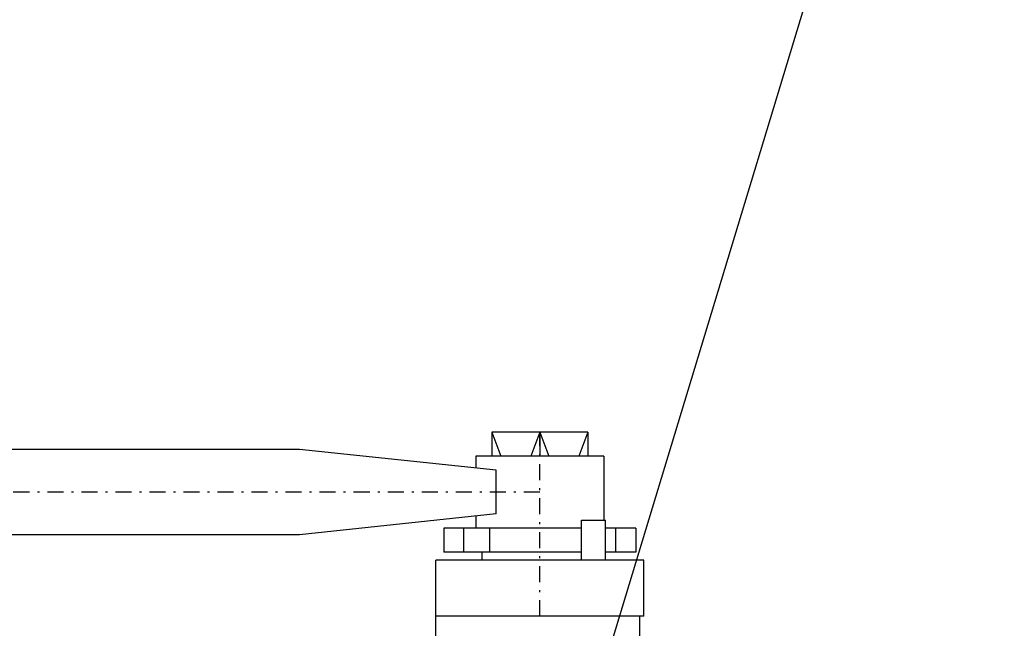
# Model space of a CAD drawing. Extents: x 33706 to 249013, y -74890 to 17912.
# Tile 168 of 256: x 123976 to 124099, y -24571 to -24495. Entities that reach past the tile are written whole.
import ezdxf

# ---------------------------------------------------------------- set-up
doc = ezdxf.new("R2010")
doc.units = 0
doc.header["$MEASUREMENT"] = 0
doc.linetypes.add('DASHDOT', pattern=[8.5, 4, -2, 0.5, -2])
for name, color, linetype in [('LC-007-002-----0', 1, 'Continuous'), ('LC-008-002-----0', 1, 'Continuous'), ('LC-010-002-----0', 1, 'Continuous'), ('LC-012-002-----0', 1, 'Continuous'), ('LC-017-002-----0', 1, 'Continuous'), ('LC-018-002-----0', 1, 'Continuous')]:
    doc.layers.add(name, color=color, linetype=linetype)
doc.layers.add('WYMIARY-I-OPISY', color=3, linetype='Continuous', lineweight=9)
doc.styles.get("Standard").update_dxf_attribs({"font": 'ARIALN.TTF'})
doc.dimstyles.new('zewn', dxfattribs={"dimtxt": 10, "dimasz": 7, "dimexe": 1.25, "dimexo": 10, "dimgap": 3, "dimtad": 1, "dimdec": 0, "dimtxsty": 'Standard', "dimblk": 'ARCHTICK', "dimcen": 10, "dimadec": 0, "dimazin": 0, "dimtfac": 1, "dimtdec": 0, "dimtmove": 0, "dimatfit": 3, "dimfxl": 1, "dimarcsym": 0})

# ---------------------------------------------------------------- blocks, each defined once
blk = doc.blocks.new('kdk dn40 pn50')
at = {"layer": 'LC-007-002-----0'}
for p, q in [((-16.52, 129.5), (-14.27, 123.5)), ((-4.5, 129.5), (-6.75, 123.5)), ((-4.5, 129.5), (-2.25, 123.5)), ((7.52, 129.5), (5.27, 123.5)), ((55.5, 125.15), (341.06, 125.15)), ((55.5, 103.85), (341.06, 103.85)), ((-30.5, 83.5), (-30.5, 97.5)), ((21.5, 23.1), (21.5, 97.5)), ((-29.5, 48.98), (-29.5, 83.5))]:
    blk.add_line(p, q, dxfattribs=at)
at = {"layer": 'LC-008-002-----0'}
for p, q in [((-4.5, 129.5), (-4.5, 123.5)), ((6.38, 119.96), (55.5, 125.15)), ((6.38, 109.04), (55.5, 103.85))]:
    blk.add_line(p, q, dxfattribs=at)
at = {"layer": 'LC-010-002-----0'}
for p, q in [((-16.52, 129.5), (-16.52, 123.5)), ((7.52, 129.5), (7.52, 123.5)), ((6.38, 109.04), (6.38, 119.96)), ((-14.94, 107.5), (-20.94, 107.5)), ((-23.46, 99.5), (-23.46, 105.5)), ((8.01, 99.5), (8.01, 105.5)), ((14.46, 99.5), (14.46, 105.5))]:
    blk.add_line(p, q, dxfattribs=at)
at = {"layer": 'LC-010-002-----0', "color": 2, "linetype": 'DASHDOT'}
for p, q in [((-4.5, 83.5), (-4.5, 129.5)), ((-4.5, 114.5), (345.5, 114.5))]:
    blk.add_line(p, q, dxfattribs=at)
at = {"layer": 'LC-012-002-----0'}
blk.add_line((-30.5, 83.5), (21.5, 83.5), dxfattribs=at)
at = {"layer": 'LC-017-002-----0'}
for p, q in [((-16.52, 129.5), (7.52, 129.5)), ((-20.5, 123.5), (-20.5, 107.5)), ((-20.5, 123.5), (11.5, 123.5)), ((11.5, 123.5), (11.5, 120.5)), ((11.5, 108.5), (11.5, 105.5)), ((-28.5, 105.5), (-20.94, 105.5)), ((-28.5, 105.5), (-28.5, 99.5)), ((-14.94, 105.5), (19.5, 105.5)), ((19.5, 105.5), (19.5, 99.5)), ((-28.5, 99.5), (-20.94, 99.5)), ((-14.94, 99.5), (19.5, 99.5)), ((10, 99.5), (10, 97.5)), ((-30.5, 97.5), (21.5, 97.5))]:
    blk.add_line(p, q, dxfattribs=at)
at = {"layer": 'LC-018-002-----0'}
for p, q in [((-20.94, 97.5), (-20.94, 107.5)), ((-14.94, 97.5), (-14.94, 107.5))]:
    blk.add_line(p, q, dxfattribs=at)
blk = doc.blocks.new('_ArchTick')
at = {"color": 0, "linetype": 'ByBlock', "const_width": 0.15}
blk.add_lwpolyline([(-0.5, -0.5), (0.5, 0.5)], dxfattribs=at)

msp = doc.modelspace()

# ---------------------------------------------------------------- block references
at = {"linetype": 'Continuous', "xscale": -0.5, "yscale": 0.5, "zscale": 2}
msp.add_blockref('kdk dn40 pn50', (124039.12, -24611.11), dxfattribs=at)

# ---------------------------------------------------------------- leaders
at = {"layer": 'WYMIARY-I-OPISY', "annotation_type": 0, "has_hookline": 1, "hookline_direction": 0, "text_width": 53.68}
msp.add_leader([(124043.69, -24594.54), (124127.41, -24318.52), (124131.41, -24318.52)], dimstyle='zewn', override={"dimasz": 4, "dimtad": 0, "dimldrblk": 'DotSmall'}, dxfattribs=at)

doc.saveas('drawing.dxf')
